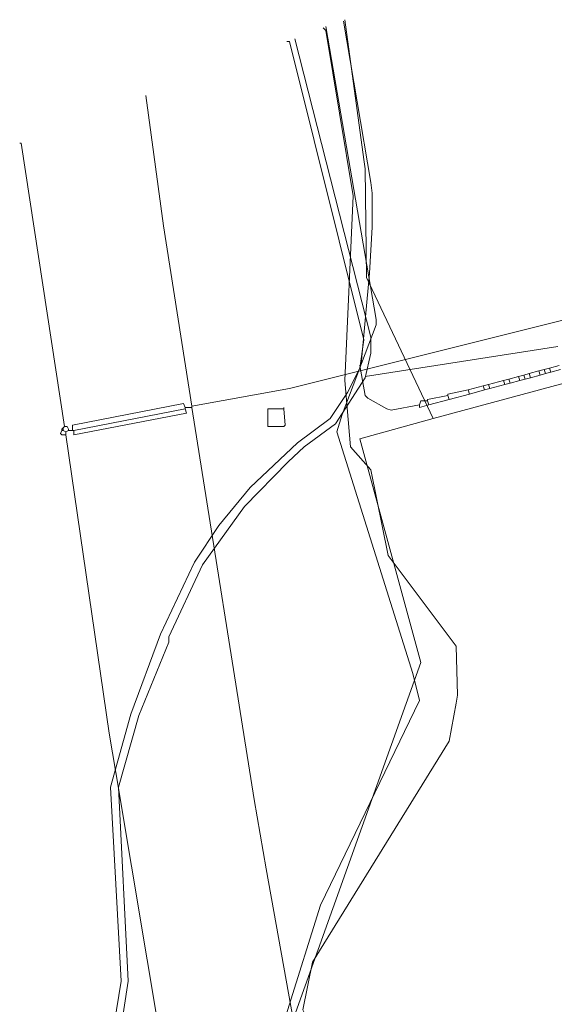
# Model space of a CAD drawing. Header units: metres. Extents: x 45249 to 48959, y 371564 to 373092.
# Tile 13 of 31: x 45249 to 45277, y 372242 to 372294. Entities that reach past the tile are written whole.
import ezdxf
from ezdxf.lldxf.tags import DXFTag

# ---------------------------------------------------------------- set-up
doc = ezdxf.new("R2010")
doc.units = ezdxf.units.M
doc.header["$MEASUREMENT"] = 0
for name, color, linetype, lineweight in [('B-WE-KL-DATA-DELTA', 254, 'KL-DATA-N', 15), ('B-WE-KL-DATA_KPN', 254, 'KL-TELECOM-ALGEMEEN-N', 15), ('B-WE-KL-ET_LS-G', 254, 'KL-LS-N', 15)]:
    doc.layers.add(name, color=color, linetype=linetype, lineweight=lineweight)
doc.styles.get("Standard").update_dxf_attribs({"font": 'arial.ttf'})
tags = doc.linetypes.add('KL-DATA-N', pattern='A,4,-1,[101,NLCS.SHX,S=0.5,R=0,X=0,Y=0],-1,4,-1,["D",Standard,S=1,R=0,X=-0.25,Y=-0.5],-1.5', length=12.5).pattern_tags.tags
tags[18] = DXFTag(74, 10)
tags = doc.linetypes.add('KL-LS-N', pattern='A,4,-1,[103,NLCS.SHX,S=0.75,R=0,X=0,Y=0],-1,4,-1,["L",Standard,S=1,R=0,X=0,Y=-0.5],-2', length=13).pattern_tags.tags
tags[18] = DXFTag(74, 10)
doc.linetypes.add('KL-TELECOM-ALGEMEEN-N', pattern='A,7,-1,[101,NLCS.SHX,S=0.5,R=0,X=0,Y=0],-1', length=9)

msp = doc.modelspace()

# ---------------------------------------------------------------- linework, layer by layer
at = {"layer": 'B-WE-KL-DATA-DELTA', "color": 3, "lineweight": 0}
for points in [[(45262.679, 372293.036), (45262.821, 372293.036), (45266.75, 372277.321), (45266.536, 372275.821), (45265.893, 372274.536), (45264.964, 372273.179), (45263.25, 372271.893), (45260.75, 372269.536), (45259.107, 372267.536), (45257.821, 372265.607), (45256.036, 372261.821), (45254.464, 372257.607), (45253.393, 372253.75), (45253.964, 372243.536), (45252.821, 372236.536)], [(45262.679, 372293.036), (45262.821, 372293.036), (45266.75, 372277.321), (45266.536, 372275.821), (45265.893, 372274.536), (45264.964, 372273.179), (45263.25, 372271.893), (45260.75, 372269.536), (45259.107, 372267.536), (45257.821, 372265.607), (45256.036, 372261.821), (45254.464, 372257.607), (45253.393, 372253.75), (45253.964, 372243.536), (45252.821, 372236.536)], [(45263.107, 372293.179), (45267.107, 372277.464), (45267.107, 372276.607), (45266.821, 372275.321), (45265.25, 372272.893), (45263.607, 372271.679), (45262.75, 372270.893), (45260.464, 372268.536), (45258.25, 372265.464), (45256.464, 372261.679), (45256.464, 372261.393), (45254.893, 372257.536), (45253.821, 372253.75), (45254.321, 372243.536), (45253.25, 372236.536)], [(45263.107, 372293.179), (45267.107, 372277.464), (45267.107, 372276.607), (45266.821, 372275.321), (45265.25, 372272.893), (45263.607, 372271.679), (45262.75, 372270.893), (45260.464, 372268.536), (45258.25, 372265.464), (45256.464, 372261.679), (45256.464, 372261.393), (45254.893, 372257.536), (45253.821, 372253.75), (45254.321, 372243.536), (45253.25, 372236.536)]]:
    msp.add_lwpolyline(points, dxfattribs=at)
at = {"layer": 'B-WE-KL-DATA_KPN', "color": 3, "lineweight": 0}
for points in [[(45257.679, 372273.821), (45256.179, 372283.321), (45255.25, 372290.179)], [(45257.679, 372273.821), (45256.179, 372283.321), (45255.25, 372290.179)], [(45250.964, 372272.75), (45248.679, 372287.679), (45248.607, 372287.679)], [(45250.964, 372272.75), (45248.679, 372287.679), (45248.607, 372287.679)], [(45296.536, 372283.179), (45262.821, 372274.75), (45257.679, 372273.821)], [(45296.536, 372283.179), (45262.821, 372274.75), (45257.679, 372273.821)], [(45257.321, 372273.75), (45257.25, 372273.964), (45251.393, 372272.821), (45251.393, 372272.536)], [(45257.321, 372273.75), (45257.25, 372273.964), (45251.393, 372272.821), (45251.393, 372272.536)], [(45257.321, 372273.679), (45257.393, 372273.464), (45251.464, 372272.321), (45251.464, 372272.536)], [(45257.321, 372273.679), (45251.464, 372272.536)], [(45257.321, 372273.679), (45257.393, 372273.464), (45251.464, 372272.321), (45251.464, 372272.536)], [(45257.321, 372273.679), (45251.464, 372272.536)], [(45257.321, 372273.75), (45257.679, 372273.75)], [(45257.321, 372273.75), (45257.321, 372273.679)], [(45257.321, 372273.75), (45257.679, 372273.75)], [(45257.321, 372273.75), (45257.321, 372273.679)], [(45257.679, 372273.821), (45257.679, 372273.75)], [(45257.679, 372273.821), (45257.679, 372273.75)], [(45257.679, 372273.75), (45260.964, 372253.107), (45261.607, 372249.464), (45263.821, 372237.036), (45264.536, 372232.607), (45265.179, 372228.036), (45265.393, 372227.036), (45266.821, 372220.179), (45267.464, 372216.679), (45267.893, 372213.964), (45268.107, 372213.107), (45269.679, 372206.679), (45270.321, 372203.679), (45271.464, 372198.036), (45271.75, 372196.964), (45273.893, 372188.393), (45274.607, 372185.893), (45276.179, 372180.25), (45276.893, 372178.036), (45281.036, 372164.607), (45281.75, 372162.536), (45283.464, 372157.536)], [(45257.679, 372273.75), (45260.964, 372253.107), (45261.607, 372249.464), (45263.821, 372237.036), (45264.536, 372232.607), (45265.179, 372228.036), (45265.393, 372227.036), (45266.821, 372220.179), (45267.464, 372216.679), (45267.893, 372213.964), (45268.107, 372213.107), (45269.679, 372206.679), (45270.321, 372203.679), (45271.464, 372198.036), (45271.75, 372196.964), (45273.893, 372188.393), (45274.607, 372185.893), (45276.179, 372180.25), (45276.893, 372178.036), (45281.036, 372164.607), (45281.75, 372162.536), (45283.464, 372157.536)], [(45262.536, 372273.679), (45262.536, 372273.75)], [(45262.536, 372273.679), (45262.536, 372273.75)], [(45250.893, 372272.679), (45250.821, 372272.607)], [(45250.893, 372272.679), (45250.821, 372272.607)], [(45250.821, 372272.607), (45250.893, 372272.607)], [(45250.821, 372272.607), (45250.821, 372272.536)], [(45250.821, 372272.607), (45250.893, 372272.607)], [(45250.821, 372272.607), (45250.821, 372272.536)], [(45250.964, 372272.75), (45250.893, 372272.679)], [(45250.964, 372272.75), (45250.893, 372272.679)], [(45250.893, 372272.679), (45250.893, 372272.607)], [(45250.893, 372272.679), (45250.893, 372272.607)], [(45250.893, 372272.607), (45250.893, 372272.536)], [(45250.893, 372272.607), (45250.893, 372272.536)], [(45250.964, 372272.75), (45251.107, 372272.75), (45251.179, 372272.607), (45251.179, 372272.536)], [(45250.964, 372272.75), (45251.107, 372272.75), (45251.179, 372272.607), (45251.179, 372272.536)], [(45250.821, 372272.536), (45250.75, 372272.393), (45250.821, 372272.321), (45251.036, 372272.321)], [(45250.821, 372272.536), (45250.75, 372272.393), (45250.821, 372272.321), (45251.036, 372272.321)], [(45250.821, 372272.536), (45250.893, 372272.536)], [(45250.821, 372272.536), (45250.893, 372272.536)], [(45250.893, 372272.536), (45251.036, 372272.464)], [(45250.893, 372272.536), (45251.036, 372272.464)], [(45251.179, 372272.536), (45251.036, 372272.464)], [(45251.179, 372272.536), (45251.036, 372272.464)], [(45251.036, 372272.464), (45251.036, 372272.321)], [(45251.036, 372272.464), (45251.036, 372272.321)], [(45251.036, 372272.321), (45253.321, 372256.607), (45253.679, 372254.536), (45259.464, 372219.893), (45259.679, 372218.893), (45262.107, 372206.75), (45262.536, 372204.964), (45264.75, 372195.393), (45264.893, 372195.107), (45283.321, 372157.464)], [(45251.036, 372272.321), (45253.321, 372256.607), (45253.679, 372254.536), (45259.464, 372219.893), (45259.679, 372218.893), (45262.107, 372206.75), (45262.536, 372204.964), (45264.75, 372195.393), (45264.893, 372195.107), (45283.321, 372157.464)], [(45251.179, 372272.536), (45251.393, 372272.536)], [(45251.179, 372272.536), (45251.393, 372272.536)], [(45251.393, 372272.536), (45251.464, 372272.536)], [(45251.393, 372272.536), (45251.464, 372272.536)]]:
    msp.add_lwpolyline(points, dxfattribs=at)
msp.add_lwpolyline([(45262.536, 372273.679), (45262.607, 372272.821), (45262.536, 372272.75), (45261.679, 372272.75), (45261.679, 372273.679)], close=True, dxfattribs=at)
msp.add_lwpolyline([(45262.536, 372273.679), (45262.607, 372272.821), (45262.536, 372272.75), (45261.679, 372272.75), (45261.679, 372273.679)], close=True, dxfattribs=at)
at = {"layer": 'B-WE-KL-ET_LS-G', "color": 1, "lineweight": 0}
for points in [[(45269.679, 372273.893), (45268.179, 372273.607), (45267.964, 372273.679), (45266.964, 372274.25), (45266.821, 372274.393), (45266.536, 372275.964), (45266.607, 372276.036), (45267.036, 372280.821), (45267.179, 372283.25), (45267.179, 372285.036), (45267.107, 372285.607), (45265.679, 372294.107)], [(45269.679, 372273.893), (45268.179, 372273.607), (45267.964, 372273.679), (45266.964, 372274.25), (45266.821, 372274.393), (45266.536, 372275.964), (45266.607, 372276.036), (45267.036, 372280.821), (45267.179, 372283.25), (45267.179, 372285.036), (45267.107, 372285.607), (45265.679, 372294.107)], [(45270.393, 372273.179), (45266.893, 372280.607), (45266.821, 372286.321), (45266.75, 372286.821), (45265.75, 372294.179)], [(45270.393, 372273.179), (45266.893, 372280.607), (45266.821, 372286.321), (45266.75, 372286.821), (45265.75, 372294.179)], [(45270.393, 372273.179), (45288.964, 372278.179), (45289.321, 372278.179), (45289.607, 372278.036), (45301.036, 372263.607), (45301.107, 372263.607), (45304.679, 372271.536), (45315.393, 372269.536), (45358.179, 372287.321), (45374.393, 372292.321), (45375.393, 372292.679), (45377.75, 372293.821), (45378.393, 372293.964)], [(45270.393, 372273.179), (45288.964, 372278.179), (45289.321, 372278.179), (45289.607, 372278.036), (45301.036, 372263.607), (45301.107, 372263.607), (45304.679, 372271.536), (45315.393, 372269.536), (45358.179, 372287.321), (45374.393, 372292.321), (45375.393, 372292.679), (45377.75, 372293.821), (45378.393, 372293.964)], [(45264.75, 372293.821), (45267.393, 372278.393), (45267.393, 372278.107), (45265.607, 372273.393), (45265.321, 372272.464), (45269.321, 372259.75), (45269.679, 372258.321), (45264.464, 372247.536), (45259.25, 372230.893), (45258.821, 372229.75), (45256.893, 372228.25), (45256.25, 372227.893), (45251.393, 372225.893), (45252.179, 372219.321), (45252.25, 372219.25), (45257.25, 372218.536)], [(45264.75, 372293.821), (45267.393, 372278.393), (45267.393, 372278.107), (45265.607, 372273.393), (45265.321, 372272.464), (45269.321, 372259.75), (45269.679, 372258.321), (45264.464, 372247.536), (45259.25, 372230.893), (45258.821, 372229.75), (45256.893, 372228.25), (45256.25, 372227.893), (45251.393, 372225.893), (45252.179, 372219.321), (45252.25, 372219.25), (45257.25, 372218.536)], [(45264.607, 372293.75), (45264.75, 372293.607), (45266.179, 372284.893), (45265.75, 372275.179), (45266.036, 372271.679), (45267.107, 372270.464), (45268.036, 372265.964), (45271.607, 372261.179), (45271.679, 372258.607), (45271.607, 372258.179), (45271.25, 372256.179), (45264.036, 372244.536), (45263.536, 372242.036), (45263.607, 372241.893), (45263.75, 372239.679), (45264.036, 372237.464), (45264.821, 372232.036), (45264.821, 372231.036), (45264.607, 372229.321), (45264.464, 372228.607), (45262.036, 372226.893), (45258.679, 372226.393)], [(45264.607, 372293.75), (45264.75, 372293.607), (45266.179, 372284.893), (45265.75, 372275.179), (45266.036, 372271.679), (45267.107, 372270.464), (45268.036, 372265.964), (45271.607, 372261.179), (45271.679, 372258.607), (45271.607, 372258.179), (45271.25, 372256.179), (45264.036, 372244.536), (45263.536, 372242.036), (45263.607, 372241.893), (45263.75, 372239.679), (45264.036, 372237.464), (45264.821, 372232.036), (45264.821, 372231.036), (45264.607, 372229.321), (45264.464, 372228.607), (45262.036, 372226.893), (45258.679, 372226.393)], [(45276.964, 372276.964), (45266.821, 372275.393)], [(45276.964, 372276.964), (45266.821, 372275.393)], [(45276.25, 372275.75), (45275.964, 372275.679)], [(45276.25, 372275.75), (45275.964, 372275.679)], [(45276.536, 372275.821), (45276.25, 372275.75)], [(45276.536, 372275.821), (45276.25, 372275.75)], [(45276.25, 372275.75), (45276.321, 372275.536)], [(45276.25, 372275.75), (45276.321, 372275.536)], [(45277.036, 372275.964), (45276.536, 372275.821)], [(45277.036, 372275.964), (45276.536, 372275.821)], [(45276.536, 372275.821), (45276.607, 372275.607)], [(45276.536, 372275.821), (45276.607, 372275.607)], [(45277.107, 372275.75), (45276.607, 372275.607)], [(45277.107, 372275.75), (45276.607, 372275.607)], [(45274.107, 372275.179), (45273.321, 372274.964)], [(45274.107, 372275.179), (45273.321, 372274.964)], [(45274.393, 372275.25), (45274.107, 372275.179)], [(45274.393, 372275.25), (45274.107, 372275.179)], [(45274.107, 372275.179), (45274.179, 372274.964)], [(45274.107, 372275.179), (45274.179, 372274.964)], [(45274.893, 372275.393), (45274.393, 372275.25)], [(45274.893, 372275.393), (45274.393, 372275.25)], [(45274.393, 372275.25), (45274.464, 372275.036)], [(45274.393, 372275.25), (45274.464, 372275.036)], [(45274.964, 372275.179), (45274.464, 372275.036)], [(45274.964, 372275.179), (45274.464, 372275.036)], [(45275.179, 372275.464), (45274.893, 372275.393)], [(45275.179, 372275.464), (45274.893, 372275.393)], [(45274.893, 372275.393), (45274.964, 372275.179)], [(45274.893, 372275.393), (45274.964, 372275.179)], [(45275.25, 372275.25), (45274.964, 372275.179)], [(45275.25, 372275.25), (45274.964, 372275.179)], [(45275.464, 372275.536), (45275.179, 372275.464)], [(45275.464, 372275.536), (45275.179, 372275.464)], [(45275.179, 372275.464), (45275.25, 372275.25)], [(45275.179, 372275.464), (45275.25, 372275.25)], [(45275.536, 372275.321), (45275.25, 372275.25)], [(45275.536, 372275.321), (45275.25, 372275.25)], [(45275.964, 372275.679), (45275.464, 372275.536)], [(45275.964, 372275.679), (45275.464, 372275.536)], [(45275.464, 372275.536), (45275.536, 372275.321)], [(45275.464, 372275.536), (45275.536, 372275.321)], [(45276.036, 372275.464), (45275.536, 372275.321)], [(45276.036, 372275.464), (45275.536, 372275.321)], [(45275.964, 372275.679), (45276.036, 372275.464)], [(45275.964, 372275.679), (45276.036, 372275.464)], [(45276.321, 372275.536), (45276.036, 372275.464)], [(45276.321, 372275.536), (45276.036, 372275.464)], [(45276.607, 372275.607), (45276.321, 372275.536)], [(45276.607, 372275.607), (45276.321, 372275.536)], [(45272.25, 372274.679), (45271.179, 372274.464), (45271.179, 372274.393)], [(45272.25, 372274.679), (45271.179, 372274.464), (45271.179, 372274.393)], [(45273.036, 372274.893), (45272.25, 372274.679)], [(45273.036, 372274.893), (45272.25, 372274.679)], [(45272.25, 372274.679), (45272.321, 372274.464)], [(45272.25, 372274.679), (45272.321, 372274.464)], [(45273.107, 372274.679), (45272.321, 372274.464)], [(45273.107, 372274.679), (45272.321, 372274.464)], [(45273.321, 372274.964), (45273.036, 372274.893)], [(45273.321, 372274.964), (45273.036, 372274.893)], [(45273.036, 372274.893), (45273.107, 372274.679)], [(45273.036, 372274.893), (45273.107, 372274.679)], [(45273.393, 372274.75), (45273.107, 372274.679)], [(45273.393, 372274.75), (45273.107, 372274.679)], [(45273.321, 372274.964), (45273.393, 372274.75)], [(45273.321, 372274.964), (45273.393, 372274.75)], [(45274.179, 372274.964), (45273.393, 372274.75)], [(45274.179, 372274.964), (45273.393, 372274.75)], [(45274.464, 372275.036), (45274.179, 372274.964)], [(45274.464, 372275.036), (45274.179, 372274.964)], [(45271.179, 372274.393), (45270.107, 372274.179), (45270.107, 372274.107)], [(45271.179, 372274.393), (45270.107, 372274.179), (45270.107, 372274.107)], [(45271.25, 372274.179), (45270.179, 372273.893)], [(45271.25, 372274.179), (45270.179, 372273.893)], [(45271.179, 372274.393), (45271.25, 372274.179)], [(45271.179, 372274.393), (45271.25, 372274.179)], [(45272.321, 372274.464), (45271.25, 372274.179)], [(45272.321, 372274.464), (45271.25, 372274.179)], [(45270.107, 372274.107), (45269.75, 372274.107), (45269.679, 372273.893)], [(45270.107, 372274.107), (45269.75, 372274.107), (45269.679, 372273.893)], [(45269.679, 372273.893), (45269.679, 372273.75), (45270.179, 372273.893)], [(45269.679, 372273.893), (45269.679, 372273.75), (45270.179, 372273.893)], [(45270.107, 372274.107), (45270.179, 372273.893)], [(45270.107, 372274.107), (45270.179, 372273.893)], [(45270.393, 372273.179), (45266.536, 372272.107), (45269.75, 372260.321), (45258.25, 372228.179), (45252.25, 372227.75), (45255.179, 372218.25), (45254.893, 372213.679), (45254.821, 372213.464), (45252.821, 372207.893), (45252.964, 372202.607), (45253.107, 372201.25), (45253.607, 372197.821), (45253.75, 372197.464), (45257.321, 372188.036), (45266.179, 372191.75), (45266.179, 372191.893)], [(45270.393, 372273.179), (45266.536, 372272.107), (45269.75, 372260.321), (45258.25, 372228.179), (45252.25, 372227.75), (45255.179, 372218.25), (45254.893, 372213.679), (45254.821, 372213.464), (45252.821, 372207.893), (45252.964, 372202.607), (45253.107, 372201.25), (45253.607, 372197.821), (45253.75, 372197.464), (45257.321, 372188.036), (45266.179, 372191.75), (45266.179, 372191.893)]]:
    msp.add_lwpolyline(points, dxfattribs=at)

doc.saveas('drawing.dxf')
